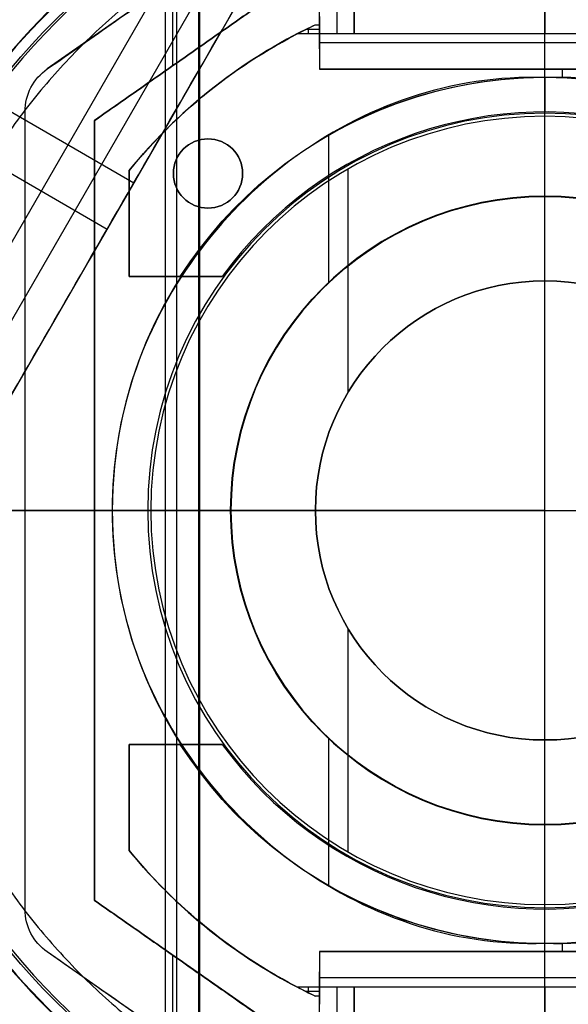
# Model space of a CAD drawing. Header units: millimetres. Extents: x 1064 to 2043, y -6251 to -5403.
# Tile 6 of 13: x 1523 to 1555, y -5749 to -5692. Entities that reach past the tile are written whole.
import ezdxf

# ---------------------------------------------------------------- set-up
doc = ezdxf.new("R2010")
doc.units = ezdxf.units.MM

msp = doc.modelspace()

# ---------------------------------------------------------------- linework, layer by layer
at = {"color": 7, "true_color": 0xffffff}
for p, q in [((1548.828, -5668.941, 48.208), (1511.066, -5734.346, 30.772)), ((1546.171, -5669.25, 43.552), (1511.069, -5730.048, 27.344)), ((1506.948, -5732.703, 34.059), (1543.298, -5669.742, 50.844)), ((1531.607, -5682.873, 77.059), (1531.607, -5758.769, 77.059)), ((1540.516, -5684.338, 231.519), (1524.796, -5695.343, 231.519)), ((1532.255, -5686.208, 23.059), (1532.255, -5755.434, 23.059)), ((1533.516, -5686.18, 171.559), (1533.516, -5755.462, 171.559)), ((1533.579, -5686.289, 172.559), (1533.579, -5755.353, 172.559)), ((1541.516, -5688.169, 210.402), (1541.516, -5693.321, 184.019)), ((1540.516, -5694.19, 208.519), (1540.516, -5688.537, 208.519)), ((1553.516, -5689.321, 230.019), (1553.516, -5693.321, 184.019)), ((1509.729, -5690.331, 35.13), (1529.791, -5701.913, 35.13)), ((1532.016, -5690.288, 230.019), (1532.016, -5695.171, 230.019)), ((1537.516, -5691.321, 231.519), (1527.516, -5698.321, 231.519)), ((1553.516, -5695.364, 195.019), (1553.516, -5692.321, 230.019)), ((1540.516, -5693.06, 187.019), (1539.72, -5693.06, 187.019)), ((1539.862, -5692.99, 187.823), (1539.862, -5693.321, 184.019)), ((1509.138, -5693.543, 42.142), (1528.253, -5704.579, 42.142)), ((1566.516, -5693.843, 212.519), (1540.516, -5693.843, 212.519)), ((1532.516, -5694.821, 230.019), (1532.516, -5694.821, 233.019)), ((1524.796, -5695.343, 233.019), (1524.796, -5695.343, 230.019)), ((1566.516, -5695.364, 192.519), (1540.516, -5695.364, 192.519)), ((1553.516, -5695.364, 190.019), (1553.516, -5695.364, 195.019)), ((1554.516, -5695.364, 190.019), (1554.516, -5695.841, 190.019)), ((1523.516, -5743.842, 231.519), (1523.516, -5697.8, 231.519)), ((1527.516, -5698.321, 231.519), (1527.516, -5743.321, 231.519)), ((1541.028, -5699.19, 80.194), (1541.028, -5707.693, 80.194)), ((1529.516, -5707.321, 187.019), (1529.516, -5701.199, 187.019)), ((1532.071, -5701.375, 190.019), (1532.071, -5701.375, 184.019)), ((1536.071, -5701.375, 190.019), (1536.071, -5701.375, 184.019)), ((1542.143, -5701.122, 116.159), (1542.143, -5714.03, 116.159)), ((1529.925, -5701.682, 35.192), (1529.079, -5703.147, 42.523)), ((1529.516, -5704.26, 190.019), (1529.516, -5704.26, 184.019)), ((1533.024, -5707.321, 187.019), (1529.516, -5707.321, 187.019)), ((1532.206, -5707.321, 184.019), (1532.206, -5707.321, 190.019)), ((1478.925, -5720.821, 17.559), (1535.378, -5720.821, 17.559)), ((1509.698, -5720.821, 77.059), (1535.397, -5720.821, 77.059)), ((1512.888, -5720.821, 23.059), (1535.378, -5720.821, 23.059)), ((1513.516, -5720.821, 171.559), (1540.27, -5720.821, 171.559)), ((1513.642, -5720.821, 172.559), (1553.516, -5720.821, 172.559)), ((1523.516, -5720.821, 230.019), (1527.516, -5720.821, 230.019)), ((1523.516, -5720.821, 233.019), (1523.516, -5720.821, 230.019)), ((1527.516, -5720.821, 233.019), (1523.516, -5720.821, 233.019)), ((1527.516, -5720.821, 233.019), (1527.516, -5720.821, 230.019)), ((1528.539, -5720.821, 80.194), (1528.539, -5720.821, 114.115)), ((1528.539, -5720.821, 80.194), (1535.397, -5720.821, 80.194)), ((1530.77, -5720.821, 116.159), (1540.27, -5720.821, 116.159)), ((1535.378, -5720.821, 17.559), (1535.378, -5720.821, 23.059)), ((1535.397, -5720.821, 77.059), (1535.397, -5720.821, 80.194)), ((1540.27, -5720.821, 116.159), (1540.27, -5720.821, 171.559)), ((1553.516, -5720.821, 172.559), (1593.391, -5720.821, 172.559)), ((1542.143, -5727.611, 116.159), (1542.143, -5740.519, 116.159)), ((1533.024, -5734.321, 187.019), (1529.516, -5734.321, 187.019)), ((1529.516, -5740.442, 187.019), (1529.516, -5734.321, 187.019)), ((1532.206, -5734.321, 190.019), (1532.206, -5734.321, 184.019)), ((1541.028, -5733.948, 80.194), (1541.028, -5742.451, 80.194)), ((1529.516, -5737.382, 190.019), (1529.516, -5737.382, 184.019)), ((1537.516, -5750.321, 231.519), (1527.516, -5743.321, 231.519)), ((1540.516, -5757.304, 231.519), (1524.796, -5746.299, 231.519)), ((1566.516, -5746.277, 192.519), (1540.516, -5746.277, 192.519)), ((1553.516, -5746.277, 195.019), (1553.516, -5746.277, 190.019)), ((1553.516, -5749.321, 230.019), (1553.516, -5746.277, 195.019)), ((1554.516, -5745.801, 190.019), (1554.516, -5746.277, 190.019)), ((1532.016, -5746.471, 230.019), (1532.016, -5751.354, 230.019)), ((1532.516, -5746.821, 233.019), (1532.516, -5746.821, 230.019)), ((1540.516, -5753.105, 208.519), (1540.516, -5747.451, 208.519)), ((1566.516, -5747.799, 212.519), (1540.516, -5747.799, 212.519)), ((1540.516, -5748.582, 187.019), (1539.72, -5748.582, 187.019)), ((1539.862, -5748.321, 184.019), (1539.862, -5748.652, 187.823)), ((1541.516, -5748.321, 184.019), (1541.516, -5755.725, 221.935)), ((1553.516, -5748.321, 184.019), (1553.516, -5752.321, 230.019))]:
    msp.add_line(p, q, dxfattribs=at)
for centre, radius, start, end in [((1553.516, -5720.821, 17.559), 74.591, 90, 270), ((1553.516, -5720.821, 17.559), 74.591, 270, 90), ((1553.516, -5720.821, 61.309), 73.242, 90, 270), ((1553.516, -5720.821, 61.309), 73.242, 270, 90), ((1553.516, -5720.821, 60.99), 71.211, 90, 270), ((1553.516, -5720.821, 60.99), 71.211, 270, 90), ((1553.516, -5720.821, 18.434), 71.742, 112.5, 247.5), ((1553.516, -5720.821, 217.618), 65, 90, 270), ((1553.516, -5720.821, 217.618), 65, 270, 90), ((1553.516, -5720.821, 217.618), 64, 90, 270), ((1553.516, -5720.821, 217.618), 64, 270, 90), ((1553.516, -5720.821, 39.059), 53.582, 270, 90), ((1553.516, -5720.821, 37.555), 53.582, 270, 90), ((1553.516, -5720.821, 39.059), 52.091, 270, 90), ((1553.516, -5720.821, 49.559), 52.091, 270, 90), ((1553.516, -5720.821, 49.559), 52.091, 109.8895, 270), ((1553.516, -5720.821, 77.059), 43.818, 90, 270), ((1553.516, -5720.821, 77.059), 43.818, 270, 90), ((1553.516, -5720.821, 24.474), 42.506, 90, 270), ((1553.516, -5720.821, 24.474), 42.506, 270, 90), ((1553.516, -5720.821, 172.559), 39.874, 90, 270), ((1553.516, -5720.821, 172.559), 39.874, 270, 90), ((1553.516, -5720.821, 23.059), 40.628, 120, 150), ((1553.516, -5720.821, 40.622), 73.242, 154.03188, 247.25987), ((1553.516, -5720.821, 39.872), 70.942, 156.79882, 249.31133), ((1553.516, -5720.821, 187.019), 31, 116.4258, 140.732), ((1553.516, -5720.821, 184.019), 31, 117.4893, 140.732), ((1553.516, -5720.821, 80.194), 24.977, 90, 270), ((1553.516, -5720.821, 97.154), 24.977, 90, 270), ((1553.516, -5720.821, 80.194), 24.977, 270, 90), ((1553.516, -5720.821, 97.154), 24.977, 270, 90), ((1553.516, -5720.821, 116.167), 22.924, 90, 270), ((1553.516, -5720.821, 184.019), 23, 3.7393, 144.0587), ((1553.516, -5720.821, 116.167), 22.924, 270, 90), ((1553.516, -5720.821, 116.159), 22.746, 90, 270), ((1553.516, -5720.821, 116.159), 22.746, 270, 90), ((1534.071, -5701.375, 184.019), 2, 90, 270), ((1534.071, -5701.375, 184.019), 2, 270, 90), ((1553.516, -5720.821, 17.559), 18.138, 90, 270), ((1553.516, -5720.821, 20.309), 18.138, 90, 270), ((1553.516, -5720.821, 77.059), 18.119, 90, 270), ((1553.516, -5720.821, 78.627), 18.119, 90, 270), ((1553.516, -5720.821, 17.559), 18.138, 270, 90), ((1553.516, -5720.821, 20.309), 18.138, 270, 90), ((1553.516, -5720.821, 77.059), 18.119, 270, 90), ((1553.516, -5720.821, 78.627), 18.119, 270, 90), ((1553.516, -5720.821, 39.059), 53.582, 162.8505, 270), ((1553.516, -5720.821, 39.059), 52.091, 163.2248, 270), ((1553.516, -5720.821, 116.159), 13.246, 90, 270), ((1553.516, -5720.821, 143.859), 13.246, 90, 270), ((1553.516, -5720.821, 116.159), 13.246, 270, 90), ((1553.516, -5720.821, 143.859), 13.246, 270, 90), ((1553.516, -5720.821, 37.555), 53.582, 170.1224, 270), ((1553.516, -5720.821, 184.019), 23, 215.9413, 356.2607), ((1553.516, -5720.821, 184.019), 31, 219.268, 242.5107), ((1553.516, -5720.821, 187.019), 31, 219.268, 243.5742), ((1553.516, -5720.821, 23.059), 40.628, 210, 240)]:
    msp.add_arc(centre, radius, start, end, dxfattribs=at)
at = {"color": 7, "true_color": 0xffffff, "extrusion": (0, 0, -1)}
for centre, radius, start, end in [((-1553.516, -5720.821, -61.309), 70.942, 270, 90), ((-1553.516, -5720.821, -18.434), 70.942, 270, 90), ((-1553.516, -5720.821, -61.309), 70.942, 90, 270), ((-1553.516, -5720.821, -18.434), 70.942, 90, 270), ((-1553.516, -5720.821, -231.559), 65, 270, 90), ((-1553.516, -5720.821, -231.559), 65, 90, 270), ((-1553.516, -5720.821, -231.559), 64, 270, 90), ((-1553.516, -5720.821, -231.559), 64, 90, 270), ((-1553.516, -5720.821, -60.059), 52.091, 270, 90), ((-1553.516, -5720.821, -60.059), 52.091, 90, 270), ((-1553.516, -5720.821, -34.059), 47.035, 29.8455, 90), ((-1553.516, -5720.821, -34.059), 47.035, 90, 270), ((-1553.516, -5720.821, -171.559), 40, 270, 90), ((-1553.516, -5720.821, -171.559), 40, 90, 270), ((-1553.516, -5720.821, -190.019), 25, 32.6836, 176.5602), ((-1526.516, -5697.8, -233.019), 3, 0, 55.008), ((-1526.516, -5697.8, -230.019), 3, 0, 55.008), ((-1526.516, -5697.8, -231.519), 3, 0, 55.008), ((-1534.071, -5701.375, -190.019), 2, 270, 90), ((-1534.071, -5701.375, -187.019), 2, 270, 90), ((-1534.071, -5701.375, -190.019), 2, 90, 270), ((-1534.071, -5701.375, -187.019), 2, 90, 270), ((-1553.516, -5720.821, -23.059), 18.138, 270, 90), ((-1553.516, -5720.821, -80.194), 18.119, 270, 90), ((-1553.516, -5720.821, -23.059), 18.138, 90, 270), ((-1553.516, -5720.821, -80.194), 18.119, 90, 270), ((-1553.516, -5720.821, -171.559), 13.246, 270, 90), ((-1553.516, -5720.821, -171.559), 13.246, 90, 270), ((-1553.516, -5720.821, -190.019), 25, 183.4398, 327.3164), ((-1553.516, -5720.821, -34.059), 47.035, 270, 344.453), ((-1526.516, -5743.842, -233.019), 3, 304.992, 0), ((-1526.516, -5743.842, -230.019), 3, 304.992, 0), ((-1526.516, -5743.842, -231.519), 3, 304.992, 0)]:
    msp.add_arc(centre, radius, start, end, dxfattribs=at)
at = {"color": 7, "true_color": 0xffffff, "extrusion": (-0.112476, -0.194813, 0.97437)}
msp.add_arc((4203.45, -4061.089, 974.012), 53.78, 120.9456, 239.0544, dxfattribs=at)
at = {"color": 7, "true_color": 0xffffff, "extrusion": (0.112476, 0.194813, -0.97437)}
for centre in [(-4203.45, -4061.089, -979.512), (-4203.45, -4061.089, -977.605)]:
    msp.add_arc(centre, 53.78, 300.9456, 59.0544, dxfattribs=at)
at = {"color": 7, "true_color": 0xffffff, "extrusion": (-3.78754e-08, 3.09653e-08, -1)}
msp.add_arc((-1553.516, -5720.821, -190.019), 31, 39.268, 64.6792, dxfattribs=at)
at = {"color": 7, "true_color": 0xffffff, "extrusion": (-1, 0, 0)}
msp.add_arc((5705.821, 190.019, -1553.516), 10, 180, 216.8699, dxfattribs=at)
at = {"color": 7, "true_color": 0xffffff, "extrusion": (0, 1, 0)}
msp.add_arc((-1530.592, 114.115, -5720.821), 2.052, 0, 94.9912, dxfattribs=at)
at = {"color": 7, "true_color": 0xffffff, "extrusion": (-1.29642e-08, -1.0599e-08, -1)}
msp.add_arc((-1553.516, -5720.821, -190.019), 31, 295.3208, 320.732, dxfattribs=at)
at = {"color": 7, "true_color": 0xffffff, "extrusion": (1, 0, 0)}
msp.add_arc((-5735.821, 190.019, 1553.516), 10, 180, 216.8699, dxfattribs=at)
at = {"color": 7, "true_color": 0xffffff}
for points, weights, knots in [([(1553.516, -5646.189, 17.261), (1478.884, -5646.189, 17.261), (1478.884, -5720.821, 17.261), (1478.884, -5795.453, 17.261), (1553.516, -5795.453, 17.261)], [1, 0.707106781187, 1, 0.707106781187, 1], [230.981899, 230.981899, 230.981899, 346.472848, 346.472848, 461.963797, 461.963797, 461.963797]), ([(1553.516, -5795.453, 17.261), (1628.148, -5795.453, 17.261), (1628.148, -5720.821, 17.261), (1628.148, -5646.189, 17.261), (1553.516, -5646.189, 17.261)], [1, 0.707106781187, 1, 0.707106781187, 1], [0, 0, 0, 115.490949, 115.490949, 230.981899, 230.981899, 230.981899]), ([(1548.557, -5647.747, 55.849), (1509.607, -5650.39, 50.824), (1490.086, -5684.2, 41.811), (1469.695, -5719.519, 32.395), (1488.98, -5755.455, 27.436)], [0.861638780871, 0.819142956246, 1, 0.812581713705, 0.865016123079], [-162.369697, -162.369697, -162.369697, -82.939938, -82.939938, 0, 0, 0]), ([(1487.568, -5752.686, 20.105), (1470.701, -5717.776, 25.138), (1490.086, -5684.2, 34.089), (1510.625, -5648.625, 43.572), (1551.691, -5647.601, 48.517)], [0.861164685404, 0.820167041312, 1, 0.811482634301, 0.865639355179], [-162.420204, -162.420204, -162.420204, -83.533367, -83.533367, 0, 0, 0]), ([(1553.516, -5649.376, 60.565), (1482.072, -5649.376, 60.565), (1482.072, -5720.821, 60.565), (1482.072, -5792.265, 60.565), (1553.516, -5792.265, 60.565)], [1, 0.707106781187, 1, 0.707106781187, 1], [222.862872, 222.862872, 222.862872, 334.294308, 334.294308, 445.725744, 445.725744, 445.725744]), ([(1553.516, -5792.265, 60.565), (1624.961, -5792.265, 60.565), (1624.961, -5720.821, 60.565), (1624.961, -5649.376, 60.565), (1553.516, -5649.376, 60.565)], [1, 0.707106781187, 1, 0.707106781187, 1], [0, 0, 0, 111.431436, 111.431436, 222.862872, 222.862872, 222.862872]), ([(1553.516, -5649.878, 48.273), (1512.558, -5649.878, 43.545), (1492.078, -5685.35, 34.089), (1472.162, -5719.845, 24.893), (1491.245, -5754.808, 20.105)], [0.868347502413, 0.807007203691, 1, 0.811314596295, 0.865736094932], [-164.264878, -164.264878, -164.264878, -80.998221, -80.998221, 0, 0, 0]), ([(1492.937, -5757.739, 27.436), (1471.034, -5721.799, 32.094), (1492.078, -5685.35, 41.811), (1512.144, -5650.595, 51.076), (1552.269, -5649.889, 55.849)], [0.871188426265, 0.802734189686, 1, 0.810165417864, 0.866408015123], [-167.14182, -167.14182, -167.14182, -81.6011, -81.6011, 0, 0, 0]), ([(1553.516, -5649.878, 27.627), (1594.475, -5649.878, 32.355), (1614.954, -5685.35, 41.811), (1635.02, -5720.104, 51.076), (1615.568, -5755.207, 55.849)], [0.868347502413, 0.807007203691, 1, 0.810165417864, 0.866408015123], [-164.867757, -164.867757, -164.867757, -81.6011, -81.6011, 0, 0, 0]), ([(1553.516, -5662.808, 183.326), (1495.503, -5662.808, 183.326), (1495.503, -5720.821, 183.326), (1495.503, -5778.834, 183.326), (1553.516, -5778.834, 183.326)], [0.894552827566, 0.632544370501, 0.894552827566, 0.632544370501, 0.894552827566], [0, 0, 0, 130, 130, 260, 260, 260]), ([(1553.516, -5778.834, 183.326), (1611.529, -5778.834, 183.326), (1611.529, -5720.821, 183.326), (1611.529, -5662.808, 183.326), (1553.516, -5662.808, 183.326)], [0.894552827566, 0.632544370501, 0.894552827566, 0.632544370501, 0.894552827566], [0, 0, 0, 130, 130, 260, 260, 260]), ([(1553.516, -5663.559, 183.989), (1496.254, -5663.559, 183.989), (1496.254, -5720.821, 183.989), (1496.254, -5778.083, 183.989), (1553.516, -5778.083, 183.989)], [0.895143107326, 0.632961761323, 0.895143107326, 0.632961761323, 0.895143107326], [0, 0, 0, 128, 128, 256, 256, 256]), ([(1553.516, -5778.083, 183.989), (1610.778, -5778.083, 183.989), (1610.778, -5720.821, 183.989), (1610.778, -5663.559, 183.989), (1553.516, -5663.559, 183.989)], [0.895143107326, 0.632961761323, 0.895143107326, 0.632961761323, 0.895143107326], [0, 0, 0, 128, 128, 256, 256, 256]), ([(1548.828, -5668.941, 51.642), (1521.915, -5671.373, 48.049), (1508.404, -5694.775, 41.811), (1505.385, -5700.005, 40.417), (1503.642, -5705.787, 39.059)], [0.859873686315, 0.823129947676, 1, 0.954182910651, 0.922700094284], [-67.380367, -67.380367, -67.380367, -12.386666, -12.386666, 0, 0, 0]), ([(1553.516, -5682.95, 4.276), (1515.645, -5682.95, 4.276), (1515.645, -5720.821, 4.276), (1515.645, -5758.692, 4.276), (1553.516, -5758.692, 4.276)], [0.989224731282, 0.699487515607, 0.989224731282, 0.699487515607, 0.989224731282], [0, 0, 0, 148.085002, 148.085002, 296.170004, 296.170004, 296.170004]), ([(1553.516, -5758.692, 4.276), (1591.387, -5758.692, 4.276), (1591.387, -5720.821, 4.276), (1591.387, -5682.95, 4.276), (1553.516, -5682.95, 4.276)], [0.989224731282, 0.699487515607, 0.989224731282, 0.699487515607, 0.989224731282], [0, 0, 0, 148.085002, 148.085002, 296.170004, 296.170004, 296.170004])]:
    msp.add_rational_spline(points, weights, degree=2, knots=knots, dxfattribs=at)
for points, degree in [([(1553.516, -5702.683, 17.559), (1553.516, -5646.23, 17.559)], 1), ([(1553.516, -5720.821), (1553.516, -5707.926, 0.137), (1553.516, -5682.701, 2.983), (1553.516, -5658.606, 10.971), (1553.516, -5646.841, 16.251)], 3), ([(1553.516, -5647.578, 19.934), (1543.89, -5647.482, 19.934), (1524.776, -5651.437, 19.934), (1500.373, -5667.67, 19.934), (1484.089, -5692.066, 19.934), (1478.366, -5720.821, 19.934), (1484.089, -5749.576, 19.934), (1500.373, -5773.971, 19.934), (1524.776, -5790.205, 19.934), (1543.89, -5794.16, 19.934), (1553.516, -5794.063, 19.934)], 3), ([(1553.516, -5794.063, 19.934), (1563.142, -5794.16, 19.934), (1582.256, -5790.205, 19.934), (1606.66, -5773.971, 19.934), (1622.944, -5749.576, 19.934), (1628.666, -5720.821, 19.934), (1622.944, -5692.066, 19.934), (1606.66, -5667.67, 19.934), (1582.256, -5651.437, 19.934), (1563.142, -5647.482, 19.934), (1553.516, -5647.578, 19.934)], 3), ([(1525.205, -5652.473, 16.251), (1516.271, -5656.204, 16.251), (1499.838, -5667.135, 16.251), (1483.39, -5691.776, 16.251), (1477.61, -5720.821, 16.251), (1483.39, -5749.866, 16.251), (1499.838, -5774.506, 16.251), (1516.271, -5785.438, 16.251), (1525.205, -5789.169, 16.251)], 3), ([(1526.062, -5654.54, 18.434), (1517.397, -5658.158, 18.434), (1501.461, -5668.759, 18.434), (1485.511, -5692.654, 18.434), (1479.905, -5720.821, 18.434), (1485.511, -5748.987, 18.434), (1501.461, -5772.883, 18.434), (1517.397, -5783.484, 18.434), (1526.062, -5787.102, 18.434)], 3), ([(1553.516, -5655.821, 203.676), (1544.973, -5655.735, 203.676), (1528.011, -5659.245, 203.676), (1506.353, -5673.652, 203.676), (1491.902, -5695.302, 203.676), (1486.823, -5720.821, 203.676), (1491.902, -5746.34, 203.676), (1506.353, -5767.99, 203.676), (1528.011, -5782.397, 203.676), (1544.973, -5785.906, 203.676), (1553.516, -5785.821, 203.676)], 3), ([(1553.516, -5785.821, 203.676), (1562.059, -5785.906, 203.676), (1579.022, -5782.397, 203.676), (1600.679, -5767.99, 203.676), (1615.13, -5746.34, 203.676), (1620.209, -5720.821, 203.676), (1615.13, -5695.302, 203.676), (1600.679, -5673.652, 203.676), (1579.022, -5659.245, 203.676), (1562.059, -5655.735, 203.676), (1553.516, -5655.821, 203.676)], 3), ([(1553.516, -5656.821, 203.676), (1545.105, -5656.737, 203.676), (1528.403, -5660.192, 203.676), (1507.079, -5674.377, 203.676), (1492.85, -5695.694, 203.676), (1487.849, -5720.821, 203.676), (1492.85, -5745.948, 203.676), (1507.079, -5767.264, 203.676), (1528.403, -5781.449, 203.676), (1545.105, -5784.905, 203.676), (1553.516, -5784.821, 203.676)], 3), ([(1553.516, -5784.821, 203.676), (1561.927, -5784.905, 203.676), (1578.629, -5781.449, 203.676), (1599.954, -5767.264, 203.676), (1614.183, -5745.948, 203.676), (1619.183, -5720.821, 203.676), (1614.183, -5695.694, 203.676), (1599.954, -5674.377, 203.676), (1578.629, -5660.192, 203.676), (1561.927, -5656.737, 203.676), (1553.516, -5656.821, 203.676)], 3), ([(1553.516, -5774.403, 36.051), (1561.587, -5774.52, 36.051), (1577.532, -5770.69, 36.051), (1596.845, -5755.384, 36.051), (1607.537, -5733.146, 36.051), (1607.537, -5708.496, 36.051), (1596.845, -5686.258, 36.051), (1577.532, -5670.952, 36.051), (1561.587, -5667.122, 36.051), (1553.516, -5667.239, 36.051)], 3), ([(1510.083, -5736.05, 33.752), (1548.828, -5668.941, 51.642)], 1), ([(1548.828, -5668.941, 43.92), (1511.932, -5732.848, 26.884)], 1), ([(1553.516, -5669.23, 34.059), (1547.401, -5669.193, 34.059), (1535.366, -5671.415, 34.059), (1519.601, -5680.579, 34.059), (1511.751, -5689.87, 34.059), (1508.774, -5695.135, 34.059)], 3), ([(1553.516, -5670.616, 75.023), (1545.954, -5670.507, 75.023), (1531.014, -5674.095, 75.023), (1512.918, -5688.436, 75.023), (1502.901, -5709.273, 75.023), (1502.901, -5732.369, 75.023), (1512.918, -5753.205, 75.023), (1531.014, -5767.547, 75.023), (1545.954, -5771.135, 75.023), (1553.516, -5771.026, 75.023)], 3), ([(1553.516, -5771.026, 75.023), (1561.078, -5771.135, 75.023), (1576.018, -5767.547, 75.023), (1594.114, -5753.205, 75.023), (1604.132, -5732.369, 75.023), (1604.132, -5709.273, 75.023), (1594.114, -5688.436, 75.023), (1576.018, -5674.095, 75.023), (1561.078, -5670.507, 75.023), (1553.516, -5670.616, 75.023)], 3), ([(1511.66, -5703.86, 32.648), (1513.836, -5698.277, 32.648), (1520.593, -5688.235, 32.648), (1535.679, -5678.07, 32.648), (1547.525, -5675.579, 32.648), (1553.516, -5675.659, 32.648)], 3), ([(1553.516, -5675.659, 32.648), (1561.496, -5675.482, 32.648), (1577.106, -5679.963, 32.648), (1594.469, -5697.164, 32.648), (1600.782, -5720.821, 32.648), (1594.469, -5744.478, 32.648), (1577.106, -5761.679, 32.648), (1561.496, -5766.16, 32.648), (1553.516, -5765.983, 32.648)], 3), ([(1553.516, -5702.702, 77.059), (1553.516, -5677.003, 77.059)], 1), ([(1553.516, -5702.683, 23.059), (1553.516, -5680.193, 23.059)], 1), ([(1553.516, -5707.575, 171.559), (1553.516, -5680.821, 171.559)], 1), ([(1553.516, -5760.695, 172.559), (1553.516, -5680.946, 172.559)], 1), ([(1524.796, -5695.343, 230.019), (1540.516, -5684.338, 230.019)], 1), ([(1524.796, -5695.343, 233.019), (1540.516, -5684.338, 233.019)], 1), ([(1533.202, -5685.636, 23.059), (1527.088, -5689.222, 23.059), (1516.674, -5699.539, 23.059), (1510.995, -5720.821, 23.059), (1516.674, -5742.103, 23.059), (1527.088, -5752.419, 23.059), (1533.202, -5756.006, 23.059)], 3), ([(1540.516, -5693.321, 184.019), (1540.516, -5688.169, 210.402)], 1), ([(1542.516, -5688.169, 210.402), (1542.516, -5693.321, 184.019)], 1), ([(1542.516, -5693.321, 184.019), (1542.516, -5689.321, 230.019)], 1), ([(1527.516, -5698.321, 230.019), (1537.516, -5691.321, 230.019)], 1), ([(1537.516, -5691.321, 233.019), (1527.516, -5698.321, 233.019)], 1), ([(1540.516, -5692.321, 230.019), (1540.516, -5695.364, 195.019)], 1), ([(1539.207, -5693.321, 184.019), (1539.381, -5693.231, 185.057), (1539.729, -5693.053, 187.095), (1540.081, -5692.883, 189.057), (1540.258, -5692.799, 190.019)], 3), ([(1540.258, -5692.799, 190.019), (1540.516, -5692.799, 190.019)], 1), ([(1540.516, -5692.799, 190.019), (1540.516, -5695.364, 190.019)], 1), ([(1540.516, -5693.321, 184.019), (1540.516, -5692.799, 190.019)], 1), ([(1540.516, -5693.321, 184.019), (1539.207, -5693.321, 184.019)], 1), ([(1542.516, -5693.321, 184.019), (1540.516, -5693.321, 184.019)], 1), ([(1564.516, -5693.321, 184.019), (1542.516, -5693.321, 184.019)], 1), ([(1524.796, -5695.343, 233.019), (1524.796, -5695.343, 230.019)], 1), ([(1553.516, -5695.844, 114.115), (1548.15, -5695.659, 114.115), (1537.901, -5699.328, 114.115), (1528.134, -5712.549, 114.115), (1528.134, -5729.093, 114.115), (1537.901, -5742.314, 114.115), (1548.15, -5745.982, 114.115), (1553.516, -5745.798, 114.115)], 3), ([(1540.516, -5695.364, 195.019), (1540.516, -5695.364, 190.019)], 1), ([(1540.516, -5695.364, 190.019), (1566.516, -5695.364, 190.019)], 1), ([(1566.516, -5695.364, 195.019), (1540.516, -5695.364, 195.019)], 1), ([(1553.516, -5745.798, 114.115), (1558.882, -5745.982, 114.115), (1569.132, -5742.314, 114.115), (1578.898, -5729.093, 114.115), (1578.898, -5712.549, 114.115), (1569.132, -5699.328, 114.115), (1558.882, -5695.659, 114.115), (1553.516, -5695.844, 114.115)], 3), ([(1553.516, -5695.844, 114.115), (1553.516, -5695.844, 80.194)], 1), ([(1553.516, -5702.702, 80.194), (1553.516, -5695.844, 80.194)], 1), ([(1523.516, -5743.842, 230.019), (1523.516, -5697.8, 230.019)], 1), ([(1523.516, -5743.842, 233.019), (1523.516, -5697.8, 233.019)], 1), ([(1523.516, -5697.8, 233.019), (1523.516, -5697.8, 230.019)], 1), ([(1527.516, -5698.321, 233.019), (1527.516, -5698.321, 230.019)], 1), ([(1527.516, -5743.321, 230.019), (1527.516, -5698.321, 230.019)], 1), ([(1527.516, -5698.321, 233.019), (1527.516, -5743.321, 233.019)], 1), ([(1553.516, -5707.575, 116.159), (1553.516, -5698.075, 116.159)], 1), ([(1534.071, -5699.375, 184.019), (1534.071, -5699.375, 190.019)], 1), ([(1529.516, -5701.199, 184.019), (1529.516, -5701.199, 190.019)], 1), ([(1529.516, -5701.199, 184.019), (1529.516, -5707.321, 184.019)], 1), ([(1529.516, -5707.321, 190.019), (1529.516, -5701.199, 190.019)], 1), ([(1553.516, -5702.683, 23.059), (1553.516, -5702.683, 17.559)], 1), ([(1553.516, -5702.702, 80.194), (1553.516, -5702.702, 77.059)], 1), ([(1534.071, -5703.375, 190.019), (1534.071, -5703.375, 184.019)], 1), ([(1529.516, -5707.321, 184.019), (1529.516, -5707.321, 190.019)], 1), ([(1529.516, -5707.321, 184.019), (1534.895, -5707.321, 184.019)], 1), ([(1532.475, -5707.321, 190.019), (1529.516, -5707.321, 190.019)], 1), ([(1553.516, -5707.575, 171.559), (1553.516, -5707.575, 116.159)], 1), ([(1499.975, -5718.719, 36.051), (1499.717, -5724.476, 36.051), (1501.181, -5736.027, 36.051), (1508.666, -5751.818, 36.051), (1520.784, -5764.421, 36.051), (1536.269, -5772.52, 36.051), (1547.754, -5774.436, 36.051), (1553.516, -5774.403, 36.051)], 3), ([(1553.516, -5794.801, 16.251), (1553.516, -5783.036, 10.971), (1553.516, -5758.94, 2.983), (1553.516, -5733.716, 0.137), (1553.516, -5720.821)], 3), ([(1502.806, -5730.312, 34.059), (1503.852, -5736.159, 34.059), (1508.133, -5747.431, 34.059), (1519.842, -5761.281, 34.059), (1535.558, -5770.278, 34.059), (1547.49, -5772.44, 34.059), (1553.516, -5772.412, 34.059)], 3), ([(1534.895, -5734.321, 184.019), (1529.516, -5734.321, 184.019)], 1), ([(1529.516, -5734.321, 184.019), (1529.516, -5734.321, 190.019)], 1), ([(1529.516, -5734.321, 190.019), (1532.475, -5734.321, 190.019)], 1), ([(1529.516, -5734.321, 184.019), (1529.516, -5740.442, 184.019)], 1), ([(1529.516, -5740.442, 190.019), (1529.516, -5734.321, 190.019)], 1), ([(1553.516, -5760.821, 171.559), (1553.516, -5734.067, 171.559)], 1), ([(1553.516, -5734.067, 116.159), (1553.516, -5734.067, 171.559)], 1), ([(1553.516, -5743.567, 116.159), (1553.516, -5734.067, 116.159)], 1), ([(1553.516, -5765.983, 32.648), (1547.19, -5766.08, 32.648), (1534.715, -5763.296, 32.648), (1519.132, -5752.052, 32.648), (1512.558, -5741.091, 32.648), (1510.657, -5735.056, 32.648)], 3), ([(1553.516, -5745.798, 80.194), (1553.516, -5738.94, 80.194)], 1), ([(1553.516, -5738.94, 77.059), (1553.516, -5738.94, 80.194)], 1), ([(1553.516, -5764.639, 77.059), (1553.516, -5738.94, 77.059)], 1), ([(1553.516, -5761.449, 23.059), (1553.516, -5738.959, 23.059)], 1), ([(1553.516, -5738.959, 17.559), (1553.516, -5738.959, 23.059)], 1), ([(1553.516, -5795.412, 17.559), (1553.516, -5738.959, 17.559)], 1), ([(1529.516, -5740.442, 184.019), (1529.516, -5740.442, 190.019)], 1), ([(1527.516, -5743.321, 233.019), (1527.516, -5743.321, 230.019)], 1), ([(1537.516, -5750.321, 230.019), (1527.516, -5743.321, 230.019)], 1), ([(1527.516, -5743.321, 233.019), (1537.516, -5750.321, 233.019)], 1), ([(1523.516, -5743.842, 233.019), (1523.516, -5743.842, 230.019)], 1), ([(1540.516, -5757.304, 233.019), (1524.796, -5746.299, 233.019)], 1), ([(1524.796, -5746.299, 233.019), (1524.796, -5746.299, 230.019)], 1), ([(1540.516, -5757.304, 230.019), (1524.796, -5746.299, 230.019)], 1), ([(1566.516, -5746.277, 190.019), (1540.516, -5746.277, 190.019)], 1), ([(1540.516, -5746.277, 190.019), (1540.516, -5746.277, 195.019)], 1), ([(1540.516, -5746.277, 195.019), (1566.516, -5746.277, 195.019)], 1), ([(1540.516, -5746.277, 195.019), (1540.516, -5749.321, 230.019)], 1), ([(1540.516, -5746.277, 190.019), (1540.516, -5748.843, 190.019)], 1), ([(1553.516, -5745.798, 80.194), (1553.516, -5745.798, 114.115)], 1), ([(1539.207, -5748.321, 184.019), (1539.381, -5748.411, 185.057), (1539.729, -5748.588, 187.095), (1540.081, -5748.759, 189.057), (1540.258, -5748.843, 190.019)], 3), ([(1539.207, -5748.321, 184.019), (1540.516, -5748.321, 184.019)], 1), ([(1540.516, -5748.321, 184.019), (1540.516, -5748.843, 190.019)], 1), ([(1540.516, -5755.725, 221.935), (1540.516, -5748.321, 184.019)], 1), ([(1540.516, -5748.321, 184.019), (1542.516, -5748.321, 184.019)], 1), ([(1542.516, -5748.321, 184.019), (1542.516, -5755.725, 221.935)], 1), ([(1542.516, -5752.321, 230.019), (1542.516, -5748.321, 184.019)], 1), ([(1542.516, -5748.321, 184.019), (1564.516, -5748.321, 184.019)], 1), ([(1540.516, -5748.843, 190.019), (1540.258, -5748.843, 190.019)], 1)]:
    msp.add_open_spline(points, degree=degree, dxfattribs=at)
for points, knots in [([(1553.516, -5698.075, 116.159), (1553.516, -5698.042, 116.162), (1553.516, -5698.01, 116.164), (1553.516, -5697.977, 116.166), (1553.516, -5697.918, 116.168), (1553.516, -5697.86, 116.168), (1553.516, -5697.803, 116.165), (1553.516, -5697.743, 116.162), (1553.516, -5697.685, 116.157), (1553.516, -5697.628, 116.15), (1553.516, -5697.57, 116.142), (1553.516, -5697.513, 116.132), (1553.516, -5697.458, 116.12), (1553.516, -5697.4, 116.107), (1553.516, -5697.343, 116.092), (1553.516, -5697.289, 116.075), (1553.516, -5697.232, 116.058), (1553.516, -5697.177, 116.038), (1553.516, -5697.124, 116.016), (1553.516, -5697.069, 115.994), (1553.516, -5697.016, 115.97), (1553.516, -5696.965, 115.944), (1553.516, -5696.913, 115.917), (1553.516, -5696.862, 115.888), (1553.516, -5696.813, 115.858), (1553.516, -5696.762, 115.826), (1553.516, -5696.714, 115.793), (1553.516, -5696.667, 115.758), (1553.516, -5696.616, 115.72), (1553.516, -5696.568, 115.68), (1553.516, -5696.521, 115.638), (1553.516, -5696.514, 115.632), (1553.516, -5696.508, 115.626), (1553.516, -5696.501, 115.619), (1553.516, -5696.493, 115.613), (1553.516, -5696.486, 115.606), (1553.516, -5696.479, 115.599), (1553.516, -5696.465, 115.585), (1553.516, -5696.451, 115.572), (1553.516, -5696.437, 115.558), (1553.516, -5696.395, 115.515), (1553.516, -5696.355, 115.471), (1553.516, -5696.316, 115.424), (1553.516, -5696.278, 115.379), (1553.516, -5696.242, 115.331), (1553.516, -5696.208, 115.282), (1553.516, -5696.175, 115.233), (1553.516, -5696.143, 115.183), (1553.516, -5696.113, 115.131), (1553.516, -5696.084, 115.08), (1553.516, -5696.057, 115.027), (1553.516, -5696.032, 114.972), (1553.516, -5696.007, 114.919), (1553.516, -5695.985, 114.864), (1553.516, -5695.964, 114.807), (1553.516, -5695.945, 114.753), (1553.516, -5695.928, 114.697), (1553.516, -5695.912, 114.64), (1553.516, -5695.898, 114.584), (1553.516, -5695.885, 114.527), (1553.516, -5695.875, 114.468), (1553.516, -5695.865, 114.411), (1553.516, -5695.857, 114.352), (1553.516, -5695.852, 114.293), (1553.516, -5695.847, 114.235), (1553.516, -5695.844, 114.175), (1553.516, -5695.844, 114.115)], [-3.403569, -3.403569, -3.403569, -3.403569, -3.305852, -3.305852, -3.305852, -3.130926, -3.130926, -3.130926, -2.955834, -2.955834, -2.955834, -2.782495, -2.782495, -2.782495, -2.607413, -2.607413, -2.607413, -2.432712, -2.432712, -2.432712, -2.257956, -2.257956, -2.257956, -2.082666, -2.082666, -2.082666, -1.906359, -1.906359, -1.906359, -1.717533, -1.717533, -1.717533, -1.689387, -1.689387, -1.689387, -1.659433, -1.659433, -1.659433, -1.600738, -1.600738, -1.600738, -1.42053, -1.42053, -1.42053, -1.241343, -1.241343, -1.241343, -1.06288, -1.06288, -1.06288, -0.884743, -0.884743, -0.884743, -0.706518, -0.706518, -0.706518, -0.53098, -0.53098, -0.53098, -0.354893, -0.354893, -0.354893, -0.177976, -0.177976, -0.177976, 0, 0, 0, 0]), ([(1534.895, -5707.321, 184.019), (1534.855, -5707.321, 184.061), (1534.816, -5707.321, 184.105), (1534.562, -5707.321, 184.389), (1534.354, -5707.321, 184.646), (1533.967, -5707.321, 185.181), (1533.788, -5707.321, 185.458), (1533.467, -5707.321, 186.019), (1533.325, -5707.321, 186.302), (1533.091, -5707.321, 186.834), (1532.986, -5707.321, 187.106), (1532.802, -5707.321, 187.671), (1532.723, -5707.321, 187.965), (1532.597, -5707.321, 188.558), (1532.55, -5707.321, 188.858), (1532.489, -5707.321, 189.449), (1532.475, -5707.321, 189.74), (1532.475, -5707.321, 190.019)], [0, 0, 0, 0, 0.174847, 0.174847, 1.140954, 1.140954, 2.107062, 2.107062, 3.073169, 3.073169, 3.961686, 3.961686, 4.850202, 4.850202, 5.738718, 5.738718, 6.627234, 6.627234, 6.627234, 6.627234]), ([(1532.475, -5734.321, 190.019), (1532.475, -5734.321, 189.74), (1532.489, -5734.321, 189.449), (1532.55, -5734.321, 188.858), (1532.597, -5734.321, 188.558), (1532.723, -5734.321, 187.965), (1532.802, -5734.321, 187.671), (1532.986, -5734.321, 187.106), (1533.091, -5734.321, 186.834), (1533.325, -5734.321, 186.302), (1533.467, -5734.321, 186.019), (1533.788, -5734.321, 185.458), (1533.967, -5734.321, 185.181), (1534.354, -5734.321, 184.646), (1534.562, -5734.321, 184.389), (1534.816, -5734.321, 184.105), (1534.855, -5734.321, 184.061), (1534.895, -5734.321, 184.019)], [0, 0, 0, 0, 0.888516, 0.888516, 1.777032, 1.777032, 2.665549, 2.665549, 3.554065, 3.554065, 4.520172, 4.520172, 5.48628, 5.48628, 6.452388, 6.452388, 6.627234, 6.627234, 6.627234, 6.627234]), ([(1553.516, -5745.798, 114.115), (1553.516, -5745.798, 114.148), (1553.516, -5745.797, 114.18), (1553.516, -5745.795, 114.213), (1553.516, -5745.793, 114.272), (1553.516, -5745.787, 114.33), (1553.516, -5745.78, 114.387), (1553.516, -5745.772, 114.446), (1553.516, -5745.762, 114.503), (1553.516, -5745.749, 114.559), (1553.516, -5745.736, 114.616), (1553.516, -5745.721, 114.672), (1553.516, -5745.705, 114.726), (1553.516, -5745.687, 114.783), (1553.516, -5745.667, 114.838), (1553.516, -5745.645, 114.891), (1553.516, -5745.623, 114.946), (1553.516, -5745.599, 114.999), (1553.516, -5745.572, 115.05), (1553.516, -5745.546, 115.102), (1553.516, -5745.517, 115.153), (1553.516, -5745.486, 115.202), (1553.516, -5745.455, 115.252), (1553.516, -5745.422, 115.3), (1553.516, -5745.387, 115.346), (1553.516, -5745.352, 115.394), (1553.516, -5745.314, 115.439), (1553.516, -5745.276, 115.482), (1553.516, -5745.233, 115.53), (1553.516, -5745.189, 115.575), (1553.516, -5745.144, 115.617), (1553.516, -5745.137, 115.624), (1553.516, -5745.13, 115.63), (1553.516, -5745.123, 115.636), (1553.516, -5745.115, 115.643), (1553.516, -5745.108, 115.65), (1553.516, -5745.101, 115.656), (1553.516, -5745.086, 115.669), (1553.516, -5745.071, 115.682), (1553.516, -5745.056, 115.694), (1553.516, -5745.01, 115.732), (1553.516, -5744.962, 115.769), (1553.516, -5744.912, 115.803), (1553.516, -5744.864, 115.837), (1553.516, -5744.813, 115.869), (1553.516, -5744.761, 115.898), (1553.516, -5744.71, 115.927), (1553.516, -5744.657, 115.955), (1553.516, -5744.602, 115.98), (1553.516, -5744.549, 116.004), (1553.516, -5744.494, 116.027), (1553.516, -5744.437, 116.047), (1553.516, -5744.382, 116.067), (1553.516, -5744.326, 116.084), (1553.516, -5744.267, 116.1), (1553.516, -5744.212, 116.114), (1553.516, -5744.154, 116.127), (1553.516, -5744.096, 116.137), (1553.516, -5744.039, 116.147), (1553.516, -5743.981, 116.155), (1553.516, -5743.921, 116.16), (1553.516, -5743.864, 116.165), (1553.516, -5743.805, 116.167), (1553.516, -5743.745, 116.167), (1553.516, -5743.686, 116.167), (1553.516, -5743.627, 116.165), (1553.516, -5743.567, 116.159)], [0, 0, 0, 0, 0.097689, 0.097689, 0.097689, 0.272563, 0.272563, 0.272563, 0.447603, 0.447603, 0.447603, 0.620891, 0.620891, 0.620891, 0.795921, 0.795921, 0.795921, 0.97057, 0.97057, 0.97057, 1.145275, 1.145275, 1.145275, 1.320513, 1.320513, 1.320513, 1.496769, 1.496769, 1.496769, 1.685539, 1.685539, 1.685539, 1.713676, 1.713676, 1.713676, 1.743622, 1.743622, 1.743622, 1.802299, 1.802299, 1.802299, 1.982454, 1.982454, 1.982454, 2.161588, 2.161588, 2.161588, 2.339999, 2.339999, 2.339999, 2.518083, 2.518083, 2.518083, 2.696256, 2.696256, 2.696256, 2.871743, 2.871743, 2.871743, 3.047777, 3.047777, 3.047777, 3.224642, 3.224642, 3.224642, 3.402566, 3.402566, 3.402566, 3.402566])]:
    msp.add_open_spline(points, degree=3, knots=knots, dxfattribs=at)
for points in [[(1553.516, -5720.821), (1514.813, -5720.821, 0.326), (1479.536, -5720.821, 16.251)], [(1553.516, -5720.821), (1592.219, -5720.821, 0.326), (1627.496, -5720.821, 16.251)]]:
    msp.add_rational_spline(points, [1, 0.978469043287, 0.999960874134], degree=2, dxfattribs=at)

doc.saveas('drawing.dxf')
